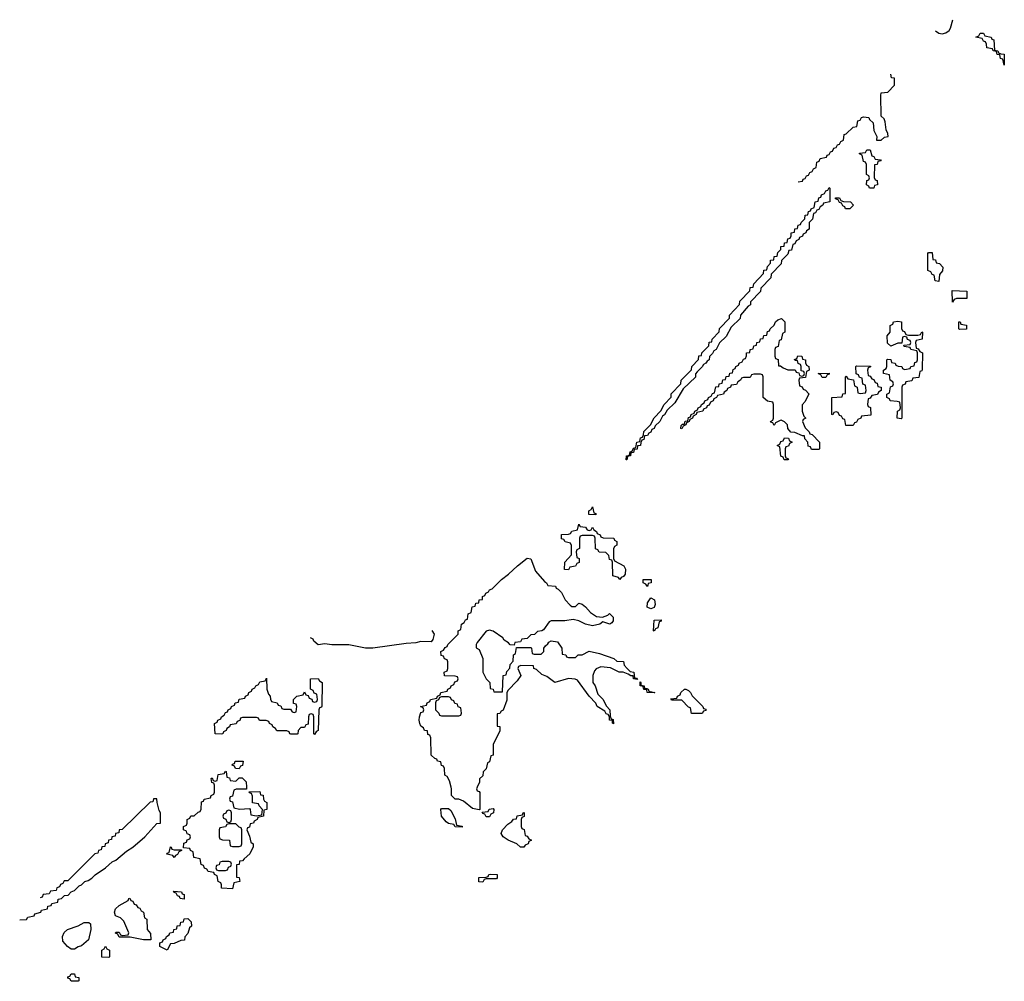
# Model space of a CAD drawing. Header units: inches. Extents: x 2550115 to 2887259, y 311850 to 494471.
# Tile 114 of 115: x 2872570 to 2878311, y 488868 to 494471. Entities that reach past the tile are written whole.
import ezdxf

# ---------------------------------------------------------------- set-up
doc = ezdxf.new("R2010")
doc.units = ezdxf.units.IN
doc.header["$MEASUREMENT"] = 0
doc.layers.add('C8478', color=7, linetype='Continuous')
doc.layers.add('C8479', color=7, linetype='Continuous')

msp = doc.modelspace()

# ---------------------------------------------------------------- linework, layer by layer
at = {"layer": 'C8478', "color": 6}
for points in [[(2873892.1, 490000), (2873892.7, 489987.3), (2873832.7, 489987.3), (2873818, 489982), (2873810, 489946), (2873798, 489942), (2873794, 489930), (2873798, 489918), (2873810, 489914), (2873818, 489878), (2873851.6, 489871.6), (2873910, 489874), (2873914, 489870), (2873918, 489838), (2873950, 489832), (2873982, 489838), (2873986, 489870), (2873966, 489890), (2873962, 489902), (2873927.3, 489907.3), (2873927.3, 489947.3), (2873922, 489962), (2873910, 489966), (2873907.3, 489972.7), (2873970, 489974), (2873974, 489954), (2873990, 489952), (2873991.3, 489930), (2873998, 489918), (2874011, 489909), (2874010.8, 489870), (2873994, 489866), (2873991.3, 489830), (2873958, 489822), (2873954, 489810), (2873938, 489802), (2873934, 489790), (2873914, 489786), (2873910, 489766), (2873898, 489762), (2873894, 489750), (2873910, 489714), (2873918, 489678), (2873932, 489670), (2873931.3, 489651.3), (2873912, 489610), (2873878, 489582), (2873870, 489569), (2873852, 489568), (2873850, 489548), (2873834, 489546), (2873834, 489474), (2873850, 489472), (2873854, 489450), (2873818, 489442), (2873810, 489406), (2873746, 489410), (2873746, 489430), (2873742, 489442), (2873728, 489450), (2873722, 489482), (2873706, 489490), (2873702, 489502), (2873668.4, 489508.4), (2873662, 489522), (2873647.3, 489527.3), (2873642, 489542), (2873628.4, 489548.4), (2873622, 489582), (2873586, 489590), (2873582, 489622), (2873566, 489630), (2873562, 489642), (2873526, 489646), (2873527.3, 489672.7), (2873542, 489678), (2873547.3, 489692.7), (2873562, 489698), (2873566, 489710), (2873562, 489722), (2873547.3, 489727.3), (2873542, 489742), (2873526, 489750), (2873526, 489770), (2873542, 489778), (2873546, 489790), (2873546, 489810), (2873562, 489818), (2873568.4, 489831.6), (2873587.3, 489832.7), (2873610, 489854), (2873622, 489858), (2873628, 489872), (2873630, 489914), (2873642, 489918), (2873646, 489930), (2873682, 489938), (2873686, 489950), (2873702, 489958), (2873706, 489970), (2873706, 490000)], [(2875238.4, 490000), (2875234, 489990), (2875238, 489978), (2875250, 489974), (2875252.7, 489967.3), (2875254, 489870), (2875250, 489868), (2875210, 489875.3), (2875158, 489918), (2875130, 489928.7), (2875109, 489929), (2875088, 489950), (2875088, 489990), (2875085.5, 490000)], [(2872570, 489226), (2872610, 489228), (2872618, 489242), (2872654, 489250), (2872658, 489262), (2872694, 489270), (2872698, 489282), (2872732, 489290), (2872734, 489306), (2872754, 489310), (2872758, 489322), (2872792, 489330), (2872794, 489346), (2872814, 489350), (2872832, 489368), (2872852, 489370), (2872871, 489389), (2872890, 489398), (2872916, 489424), (2872930.6, 489429.4), (2872950, 489448.7), (2872970, 489455.3), (2872990, 489469), (2873010.7, 489489.3), (2873070.5, 489529.5), (2873110, 489564), (2873130, 489574), (2873193.2, 489626.8), (2873230.4, 489649.6), (2873298.8, 489710), (2873370, 489788), (2873392, 489790), (2873391.3, 489850), (2873383.6, 489863.6), (2873371.3, 489910), (2873370, 489932), (2873350, 489932), (2873346, 489914), (2873330, 489912), (2873168, 489752), (2873149.3, 489750.7), (2873147.3, 489732.7), (2873128, 489730), (2873126, 489714), (2873108, 489710), (2873106, 489694), (2873088, 489690), (2873086, 489674), (2873068, 489670), (2873066, 489654), (2873048.8, 489651.1), (2873046, 489634), (2873028.8, 489631.1), (2873026, 489614), (2873008.8, 489611.1), (2872850, 489454), (2872830, 489454), (2872822, 489438), (2872807.3, 489432.7), (2872802, 489418), (2872787.3, 489412.7), (2872782, 489398), (2872750, 489394), (2872742, 489378), (2872707, 489373), (2872702, 489358), (2872690, 489354)]]:
    msp.add_lwpolyline(points, dxfattribs=at)
for points in [[(2873790, 489866), (2873778, 489862), (2873772.7, 489847.3), (2873758, 489842), (2873754, 489830), (2873758, 489818), (2873772.7, 489812.7), (2873778, 489798), (2873790, 489794), (2873802, 489798), (2873806, 489810), (2873806, 489850), (2873802, 489862)], [(2875150, 489766), (2875108.4, 489768.4), (2875102, 489782), (2875070, 489788), (2875056.4, 489796.4), (2875028.7, 489830), (2875026, 489870), (2875030, 489874), (2875070, 489874), (2875083.6, 489863.6), (2875110, 489814), (2875118, 489778), (2875150, 489772)], [(2875290, 489826), (2875282, 489842), (2875270, 489846), (2875267.3, 489852.7), (2875302, 489858), (2875308.4, 489871.6), (2875330, 489874), (2875334, 489870), (2875332, 489850), (2875318, 489842), (2875310, 489826)], [(2875490, 489648.7), (2875469, 489669), (2875418, 489690), (2875389.3, 489709.3), (2875378, 489730), (2875386, 489750), (2875416.4, 489783.6), (2875440.4, 489799.6), (2875450, 489812), (2875466, 489814), (2875470, 489832), (2875502, 489838), (2875506, 489850), (2875512, 489852), (2875511.6, 489828.4), (2875498, 489822), (2875494, 489810), (2875494, 489770), (2875498, 489758), (2875511.6, 489751.6), (2875518, 489718), (2875530, 489714), (2875538, 489698), (2875554, 489690), (2875538, 489682), (2875534, 489670), (2875518, 489662), (2875510, 489648.7)], [(2873830, 489786), (2873790, 489786), (2873778, 489782), (2873770, 489768), (2873738, 489762), (2873734, 489750), (2873734, 489710), (2873738, 489698), (2873752.7, 489692.7), (2873794, 489690), (2873798, 489658), (2873810, 489654), (2873850, 489654), (2873862, 489658), (2873866, 489670), (2873866, 489750), (2873862, 489762), (2873850, 489766)], [(2873470, 489634), (2873514, 489634), (2873514, 489630), (2873498, 489622), (2873490, 489606), (2873478, 489602), (2873470, 489589), (2873462, 489602), (2873428, 489608), (2873430, 489614), (2873442, 489618), (2873448.4, 489651.6), (2873454, 489650), (2873458, 489638)], [(2873790, 489566), (2873750, 489566), (2873738, 489562), (2873732.7, 489547.3), (2873718, 489542), (2873714, 489530), (2873718, 489518), (2873730, 489514), (2873770, 489514), (2873782, 489518), (2873787.3, 489532.7), (2873802, 489538), (2873806, 489550), (2873802, 489562)], [(2875270, 489446), (2875247.3, 489447.3), (2875247.3, 489472.7), (2875290, 489474), (2875302, 489478), (2875306, 489490), (2875312.7, 489492.7), (2875354, 489490), (2875354, 489470), (2875350, 489466), (2875290, 489466), (2875278, 489462)], [(2873530, 489346), (2873506, 489350), (2873502, 489362), (2873490, 489366), (2873482, 489382), (2873470, 489386), (2873467.3, 489392.7), (2873514, 489390), (2873518, 489378), (2873530, 489374)], [(2873330, 489108.7), (2873291, 489109), (2873214, 489126), (2873150, 489126), (2873142, 489142), (2873128, 489148), (2873130, 489154), (2873150, 489154), (2873158, 489138), (2873170, 489134), (2873202, 489138), (2873206, 489150), (2873178, 489218), (2873158, 489238), (2873129.3, 489249.3), (2873122, 489270), (2873129, 489290), (2873149.5, 489310.5), (2873202, 489338), (2873206, 489350), (2873212, 489352), (2873218, 489338), (2873230, 489334), (2873238, 489318), (2873250, 489314), (2873258, 489298), (2873270, 489294), (2873278, 489278), (2873291.6, 489271.6), (2873298, 489238), (2873312, 489230), (2873314, 489170), (2873332.7, 489147.3), (2873334, 489110)], [(2873430, 489048.7), (2873388, 489070), (2873387.3, 489092.7), (2873402, 489098), (2873406, 489110), (2873422, 489118), (2873426, 489130), (2873442, 489138), (2873446, 489150), (2873466, 489154), (2873468, 489170), (2873486, 489174), (2873488.8, 489191.1), (2873506, 489194), (2873510, 489212), (2873526, 489214), (2873528.8, 489231.1), (2873550, 489234), (2873570, 489214), (2873571, 489190), (2873561, 489179), (2873550, 489146), (2873532.7, 489127.3), (2873531.6, 489108.4), (2873510, 489106), (2873470, 489088), (2873450, 489086)], [(2872870, 489055.3), (2872848, 489070), (2872822, 489102), (2872819, 489130), (2872830, 489152), (2872849.3, 489170.7), (2872910, 489191.3), (2872946, 489210), (2872974, 489210), (2872982, 489202), (2872984.7, 489170), (2872970.6, 489109.4), (2872930, 489075.3), (2872910, 489068.7), (2872890, 489055.3)], [(2873090, 489006), (2873048.4, 489008.4), (2873048, 489050), (2873062, 489058), (2873070, 489072), (2873078, 489058), (2873094, 489050), (2873094, 489010)], [(2872870, 488868), (2872862, 488882), (2872850, 488886), (2872850, 488894), (2872862, 488898), (2872870, 488912), (2872890, 488912), (2872894, 488894), (2872914, 488890), (2872914, 488870), (2872910, 488868)]]:
    msp.add_lwpolyline(points, close=True, dxfattribs=at)
at = {"layer": 'C8479', "color": 6}
for points in [[(2877910, 494406), (2877930, 494394), (2877949.3, 494389.3), (2877970, 494395.3), (2877990.7, 494409.3), (2877998, 494422), (2878011.5, 494471.5)], [(2877110, 493526), (2877134, 493530), (2877138, 493542), (2877150, 493546), (2877158, 493562), (2877170, 493566), (2877178, 493582), (2877190, 493586), (2877198, 493602), (2877214, 493610), (2877218, 493642), (2877232.7, 493647.3), (2877238, 493662), (2877274, 493670), (2877278, 493682), (2877290, 493686), (2877298, 493702), (2877310, 493706), (2877318, 493722), (2877330, 493726), (2877338, 493742), (2877350, 493746), (2877358, 493762), (2877374, 493770), (2877378, 493802), (2877390, 493806), (2877430, 493846), (2877451.1, 493848.9), (2877458, 493882), (2877470, 493886), (2877478, 493902), (2877490, 493906), (2877522, 493902), (2877526, 493890), (2877546, 493870), (2877550, 493826), (2877568, 493790), (2877566, 493770), (2877594, 493770), (2877612.7, 493787.3), (2877634, 493790), (2877632, 493808), (2877622, 493830), (2877616, 493876), (2877610, 493894), (2877594, 493910), (2877592, 494030), (2877594, 494046), (2877631.6, 494048.4), (2877671.3, 494090), (2877670.8, 494130), (2877652.7, 494132.7), (2877650, 494154)], [(2875085.5, 490000), (2875076.4, 490036.4), (2875062, 490062), (2875049.2, 490070), (2875047.3, 490107.3), (2875042, 490122), (2875030, 490126), (2875026, 490146), (2875006, 490150), (2875002, 490162), (2874990, 490166), (2874970, 490186), (2874967.3, 490287.3), (2874962, 490302), (2874950, 490306), (2874947.3, 490327.3), (2874930, 490328.7), (2874924.7, 490344.7), (2874910, 490355.3), (2874902.7, 490370), (2874899, 490390), (2874902, 490410), (2874910, 490434), (2874922, 490438), (2874926, 490450), (2874922, 490462), (2874908, 490470), (2874942, 490478), (2874946, 490490), (2874962, 490498), (2874966, 490510), (2875002, 490518), (2875006, 490530), (2875022, 490538), (2875026, 490550), (2875062, 490558), (2875066, 490570), (2875082, 490578), (2875086, 490590), (2875102, 490598), (2875107.3, 490612.7), (2875122, 490618), (2875126, 490630), (2875122, 490642), (2875110, 490646), (2875047.3, 490647.3), (2875046, 490670), (2875062, 490678), (2875066, 490690), (2875066, 490730), (2875062, 490742), (2875047.3, 490747.3), (2875042, 490762), (2875027.3, 490767.3), (2875026, 490790), (2875042, 490798), (2875050, 490814), (2875062, 490818), (2875066, 490830), (2875126, 490890), (2875126, 490910), (2875142, 490918), (2875146, 490950), (2875162, 490958), (2875170, 490974), (2875182, 490978), (2875186, 491010), (2875202, 491018), (2875208, 491050), (2875226, 491054), (2875230, 491071.3), (2875247.3, 491072.7), (2875248.7, 491090), (2875268, 491092), (2875269, 491110), (2875283.1, 491116.9), (2875289, 491130), (2875303.1, 491136.9), (2875309, 491150), (2875325.2, 491154.8), (2875379, 491210), (2875419.6, 491240.4), (2875473.2, 491290), (2875530, 491333), (2875550, 491330.7), (2875577.5, 491257.5), (2875630, 491198), (2875642, 491190), (2875650, 491174), (2875694, 491170), (2875698, 491158), (2875710, 491154), (2875730, 491134), (2875751, 491090), (2875779.6, 491059.6), (2875790, 491052), (2875810, 491052), (2875830, 491071.3), (2875850, 491064.7), (2875870, 491051), (2875898, 491018), (2875933.7, 490993.7), (2875969.2, 490990.8), (2875999, 491001), (2876010, 491011.3), (2876031, 490990), (2876031, 490969), (2876023.6, 490956.4), (2876011, 490949), (2875970, 490962), (2875952, 490950), (2875910, 490939.3), (2875870, 490949.3), (2875830, 490969.2), (2875796.5, 490976.5), (2875749.1, 490969.1), (2875670, 490968.7), (2875658, 490962), (2875623.6, 490916.4), (2875614, 490910), (2875590, 490906), (2875571.6, 490888.4), (2875550, 490886), (2875530, 490866), (2875498, 490862), (2875490, 490846), (2875458, 490842), (2875454, 490826), (2875430, 490828), (2875420.4, 490840.4), (2875395.3, 490855.3), (2875388, 490870), (2875330, 490909), (2875310, 490914), (2875290.8, 490909.2), (2875236.9, 490843.1), (2875231.3, 490830), (2875232, 490812), (2875250, 490802), (2875270.5, 490750), (2875271, 490670), (2875291, 490631), (2875311.3, 490610), (2875314, 490574), (2875331.2, 490571.1), (2875334, 490554), (2875386, 490554), (2875388.7, 490650), (2875406, 490654), (2875410, 490674), (2875427.3, 490692.7), (2875430, 490714), (2875447.3, 490732.7), (2875448.8, 490771.1), (2875462, 490778), (2875466, 490814), (2875550, 490814), (2875554, 490810), (2875558, 490778), (2875570, 490774), (2875610, 490774), (2875626, 490790), (2875626, 490810), (2875636.4, 490823.6), (2875650, 490834), (2875655.3, 490844.7), (2875670, 490852), (2875706, 490846), (2875731, 490810), (2875734, 490774), (2875754, 490770), (2875758, 490758), (2875770, 490754), (2875810, 490754), (2875826, 490770), (2875850, 490771.3), (2875890, 490790.8), (2875950, 490778), (2876034, 490750), (2876052.7, 490732.7), (2876090, 490732), (2876094, 490710), (2876111.3, 490691.3), (2876130, 490674), (2876152, 490670), (2876154, 490634), (2876166, 490634), (2876172.7, 490627.3), (2876148.7, 490630), (2876147.3, 490647.3), (2876132.7, 490647.3), (2876118, 490658), (2876089, 490669), (2876066, 490670), (2876014.6, 490694.6), (2875959.6, 490700.4), (2875931.2, 490688.9), (2875922, 490678), (2875911.3, 490650), (2875911.3, 490610), (2875924.7, 490590), (2875942, 490542), (2875970, 490511.3), (2875991, 490471), (2876011.3, 490450), (2876012.7, 490412.7), (2876018, 490398), (2876030, 490394), (2876031.6, 490368.4), (2876027.3, 490372.7), (2876027.3, 490387.3), (2876009, 490390), (2876008.4, 490408.4), (2876002, 490422), (2875990, 490426), (2875982, 490442), (2875938, 490470), (2875929, 490489), (2875890, 490528.7), (2875822, 490622), (2875809.4, 490629.4), (2875770, 490633.2), (2875690, 490609), (2875643.7, 490643.7), (2875615.1, 490655.1), (2875584, 490684), (2875568, 490690), (2875566, 490706), (2875492.7, 490707.3), (2875478, 490702), (2875474, 490690), (2875491.3, 490650), (2875470, 490618), (2875416.9, 490563.1), (2875411, 490549), (2875410, 490506), (2875390, 490448.7), (2875378, 490442), (2875370, 490428), (2875354, 490426), (2875354, 490354), (2875370, 490352), (2875370, 490326), (2875331, 490250), (2875330, 490186), (2875318, 490182), (2875310, 490146), (2875298, 490142), (2875290, 490106), (2875272, 490088), (2875270, 490066), (2875252, 490048), (2875251.2, 490028.9), (2875238.4, 490000)], [(2874972.4, 490912.4), (2874986, 490890), (2874979.6, 490860.4), (2874970, 490846), (2874910, 490848), (2874879.8, 490840.2), (2874823.5, 490836.5), (2874630, 490809.5), (2874586, 490810), (2874489.5, 490829.5), (2874389.5, 490829.5), (2874350, 490835.3), (2874310, 490828.7), (2874286, 490850), (2874282, 490862), (2874266, 490870)], [(2873706, 490000), (2873706, 490010), (2873702, 490022), (2873690, 490026), (2873686, 490050), (2873692.7, 490052.7), (2873698, 490038), (2873710, 490034), (2873722, 490038), (2873727.3, 490072.7), (2873762, 490078), (2873770, 490092), (2873774, 490090), (2873778, 490058), (2873792.7, 490052.7), (2873798, 490038), (2873830, 490034), (2873850, 490054), (2873867.3, 490052.7), (2873890.8, 490030), (2873892.1, 490000)]]:
    msp.add_lwpolyline(points, dxfattribs=at)
for points in [[(2878310, 494206), (2878302, 494242), (2878290, 494246), (2878286, 494266), (2878270, 494268), (2878266, 494286), (2878246, 494290), (2878242, 494302), (2878210, 494308), (2878208.4, 494328.4), (2878202, 494342), (2878190, 494346), (2878182, 494362), (2878146, 494370), (2878162, 494378), (2878170, 494394), (2878190, 494394), (2878198, 494378), (2878234, 494370), (2878238, 494358), (2878250, 494354), (2878254, 494294), (2878274, 494290), (2878278, 494278), (2878292, 494272), (2878311.3, 494270)], [(2877550, 493489.2), (2877526, 493490), (2877522, 493502), (2877508.7, 493508.7), (2877510, 493534), (2877522, 493538), (2877526, 493550), (2877522, 493562), (2877508.7, 493570), (2877507.3, 493627.3), (2877502, 493642), (2877490, 493646), (2877482, 493682), (2877466, 493690), (2877466, 493694), (2877502, 493698), (2877510, 493714), (2877530, 493714), (2877538, 493678), (2877550, 493674), (2877558, 493658), (2877590, 493654), (2877594, 493650), (2877574, 493646), (2877570, 493628), (2877554, 493626), (2877552.7, 493552.7), (2877558, 493538), (2877570, 493534), (2877571.3, 493510), (2877554, 493506)], [(2876106, 491906), (2876109.1, 491930.9), (2876126, 491934), (2876130, 491954), (2876142, 491958), (2876150, 491974), (2876162, 491978), (2876168, 492010), (2876186, 492014), (2876190, 492034), (2876202, 492038), (2876208, 492052), (2876209.1, 492070.9), (2876248.4, 492111.6), (2876269.1, 492150.9), (2876308.4, 492191.6), (2876328, 492230), (2876368, 492272), (2876369.1, 492290.9), (2876426, 492350), (2876428, 492370), (2876488, 492432), (2876489.1, 492450.9), (2876528, 492492), (2876530, 492512), (2876546, 492514), (2876548, 492530), (2876588, 492572), (2876590, 492592), (2876606, 492594), (2876608, 492610), (2876648, 492652), (2876650, 492672), (2876708, 492732), (2876708.7, 492750), (2876768, 492812), (2876770, 492832), (2876828, 492892), (2876828.7, 492910), (2876847.3, 492912.7), (2876850, 492932), (2876908, 492992), (2876910, 493012), (2876926, 493014), (2876930, 493034), (2876948, 493052), (2876948.7, 493070), (2876967.3, 493072.7), (2876970, 493092), (2876986, 493094), (2876990, 493114), (2877008, 493132), (2877008.7, 493150), (2877027.3, 493152.7), (2877030, 493172), (2877046, 493174), (2877050, 493194), (2877062, 493198), (2877068, 493212), (2877068.7, 493230), (2877087.3, 493232.7), (2877090, 493252), (2877106, 493254), (2877110, 493274), (2877122, 493278), (2877126, 493290), (2877148, 493312), (2877150, 493332), (2877166, 493334), (2877170, 493354), (2877182, 493358), (2877186, 493370), (2877202, 493378), (2877208, 493410), (2877226, 493414), (2877230, 493434), (2877242, 493438), (2877246, 493450), (2877262, 493458), (2877270, 493474), (2877282, 493478), (2877290, 493494), (2877294, 493490), (2877294, 493410), (2877258, 493402), (2877254, 493390), (2877238, 493382), (2877230, 493366), (2877218, 493362), (2877210, 493346), (2877198, 493342), (2877192, 493310), (2877174, 493290), (2877174, 493250), (2877158, 493242), (2877154, 493230), (2877138, 493222), (2877134, 493210), (2877118, 493202), (2877114, 493190), (2877098, 493182), (2877090, 493166), (2877078, 493162), (2877070, 493128), (2877054, 493126), (2877050, 493106), (2877012, 493068), (2877010, 493048), (2876952, 492988), (2876950, 492968), (2876892, 492908), (2876890, 492888), (2876832, 492828), (2876831.3, 492810), (2876818, 492802), (2876774, 492750), (2876772, 492730), (2876719.6, 492680.4), (2876690, 492626), (2876651.3, 492588.7), (2876631.3, 492550), (2876618, 492542), (2876610, 492526), (2876592, 492508), (2876591.3, 492490), (2876578, 492482), (2876571.3, 492470), (2876558, 492462), (2876550, 492448), (2876519.6, 492420.4), (2876511.3, 492408.7), (2876510, 492388), (2876439.6, 492320.4), (2876390, 492238), (2876344.7, 492195.3), (2876330, 492168.7), (2876318, 492162), (2876302, 492130), (2876275.3, 492104.7), (2876270, 492089), (2876256.9, 492083.1), (2876250, 492068.7), (2876238, 492062), (2876230, 492048), (2876214, 492046), (2876210, 492026), (2876198, 492022), (2876191.3, 492008.7), (2876190.5, 491989.5), (2876172, 491988), (2876170, 491968.7), (2876152.7, 491967.3), (2876150, 491948.7), (2876132.7, 491947.3), (2876131.3, 491930), (2876114, 491926), (2876110, 491906)], [(2877410, 493368.7), (2877386, 493370), (2877382, 493382), (2877370, 493386), (2877362, 493402), (2877350, 493406), (2877342, 493422), (2877327.3, 493427.3), (2877327.3, 493432.7), (2877350, 493434), (2877358, 493418), (2877372.7, 493412.7), (2877414, 493410), (2877431.3, 493390)], [(2877930, 492946), (2877908.9, 492948.9), (2877902, 492982), (2877890, 492986), (2877882, 493002), (2877866, 493010), (2877866, 493110), (2877870, 493114), (2877890, 493114), (2877894, 493074), (2877910, 493072), (2877914, 493054), (2877934, 493050), (2877952, 493030), (2877951.6, 493008.4), (2877932.7, 492987.3)], [(2878010, 492826), (2878007.3, 492892.7), (2878092, 492890), (2878092.7, 492847.3), (2878032.7, 492847.3), (2878018, 492842)], [(2876994, 492454), (2877006, 492454), (2877022, 492442), (2877050, 492431.3), (2877092, 492432), (2877098, 492418), (2877114, 492414), (2877118, 492398), (2877130, 492394), (2877142, 492398), (2877146, 492410), (2877142, 492422), (2877126, 492426), (2877126, 492450), (2877122, 492462), (2877108.4, 492468.4), (2877106, 492486), (2877094, 492486), (2877088.8, 492488.9), (2877088, 492492), (2877102, 492498), (2877108, 492512), (2877130, 492511.3), (2877134, 492494), (2877151.3, 492490), (2877152, 492472), (2877158, 492458), (2877172, 492450), (2877174, 492430), (2877158, 492422), (2877152.7, 492387.3), (2877118, 492382), (2877114, 492370), (2877118, 492338), (2877132.7, 492332.7), (2877138, 492318), (2877152.7, 492312.7), (2877172, 492292), (2877150, 492246), (2877132, 492228), (2877132, 492190), (2877142, 492162), (2877154, 492150), (2877138, 492142), (2877134, 492130), (2877150, 492094), (2877174, 492070), (2877178, 492058), (2877190, 492054), (2877234, 492010), (2877234, 491970), (2877230, 491966), (2877187.3, 491967.3), (2877182, 491982), (2877167.3, 491987.3), (2877166, 492010), (2877148.4, 492028.4), (2877146, 492046), (2877134, 492046), (2877090, 492066), (2877067.3, 492067.3), (2877048.4, 492088.4), (2877048, 492110), (2877030, 492128), (2877010, 492138), (2877003.6, 492136.4), (2876978, 492122), (2876970, 492106), (2876962, 492122), (2876950, 492126), (2876948, 492130), (2876962, 492138), (2876966, 492150), (2876966, 492230), (2876962, 492242), (2876930, 492248), (2876906, 492270), (2876906, 492390), (2876902, 492402), (2876890, 492406), (2876850, 492406), (2876838, 492402), (2876830, 492386), (2876790, 492386), (2876778, 492382), (2876774, 492370), (2876758, 492362), (2876750, 492346), (2876718, 492342), (2876714, 492330), (2876698, 492322), (2876694, 492310), (2876678, 492302), (2876674, 492290), (2876638, 492282), (2876634, 492270), (2876618, 492262), (2876614, 492250), (2876598, 492242), (2876590, 492226), (2876578, 492222), (2876574, 492210), (2876558, 492202), (2876554, 492190), (2876518, 492182), (2876514, 492170), (2876498, 492162), (2876494, 492150), (2876478, 492142), (2876474, 492130), (2876458, 492122), (2876454, 492110), (2876438, 492102), (2876430, 492088), (2876426, 492090), (2876427.3, 492107.3), (2876434, 492114), (2876446, 492114), (2876450, 492132), (2876466, 492134), (2876470, 492154), (2876482, 492158), (2876486, 492170), (2876502, 492178), (2876506, 492190), (2876522, 492198), (2876526, 492210), (2876542, 492218), (2876546, 492230), (2876562, 492238), (2876566, 492250), (2876582, 492258), (2876586, 492270), (2876602, 492278), (2876610, 492294), (2876622, 492298), (2876630, 492332), (2876646, 492334), (2876648, 492350), (2876666, 492354), (2876670, 492372), (2876686, 492374), (2876690, 492392), (2876706, 492394), (2876710, 492412), (2876726, 492414), (2876730, 492434), (2876742, 492438), (2876746, 492450), (2876762, 492458), (2876766, 492470), (2876782, 492478), (2876790, 492494), (2876802, 492498), (2876808, 492512), (2876808.7, 492530), (2876827.3, 492532.7), (2876828.7, 492550), (2876847.3, 492552.7), (2876850, 492572), (2876866, 492574), (2876868, 492590), (2876886, 492594), (2876890, 492612), (2876906, 492614), (2876910, 492632), (2876926, 492634), (2876930, 492654), (2876942, 492658), (2876946, 492670), (2876968.8, 492691.1), (2876978, 492710), (2876990, 492722), (2877011.2, 492731.1), (2877031.3, 492710), (2877032, 492650), (2877018, 492642), (2877010, 492606), (2876998, 492602), (2876992.7, 492567.3), (2876978, 492562), (2876974, 492550), (2876974, 492510), (2876978, 492498), (2876992, 492492)], [(2877752.7, 492632.7), (2877807.3, 492632.7), (2877822, 492638), (2877830, 492652), (2877834, 492650), (2877832, 492610), (2877798, 492602), (2877794, 492590), (2877798, 492558), (2877810, 492554), (2877818, 492538), (2877834, 492530), (2877832.7, 492432.7), (2877830, 492426), (2877818, 492422), (2877812.7, 492387.3), (2877778, 492382), (2877772.7, 492367.3), (2877738, 492362), (2877732.7, 492347.3), (2877718, 492342), (2877714, 492330), (2877714, 492150), (2877710, 492146), (2877686, 492150), (2877688.9, 492191.1), (2877702, 492198), (2877706, 492210), (2877702, 492242), (2877687.3, 492247.3), (2877646, 492250), (2877642, 492262), (2877626, 492270), (2877626, 492290), (2877642, 492298), (2877647.3, 492332.7), (2877662, 492338), (2877666, 492350), (2877662, 492362), (2877646, 492370), (2877642, 492402), (2877606, 492410), (2877606, 492430), (2877622, 492438), (2877626, 492450), (2877626, 492490), (2877630, 492494), (2877650, 492491.3), (2877654, 492474), (2877674, 492470), (2877678, 492458), (2877692, 492452), (2877714, 492450), (2877718, 492438), (2877730, 492434), (2877762, 492438), (2877766, 492450), (2877786, 492454), (2877790, 492474), (2877802, 492478), (2877806, 492490), (2877806, 492530), (2877802, 492542), (2877766, 492550), (2877762, 492562), (2877727.3, 492567.3), (2877726, 492574), (2877762, 492578), (2877766, 492590), (2877762, 492602), (2877747.3, 492607.3), (2877742, 492622), (2877730, 492626), (2877718, 492622), (2877714, 492586), (2877690, 492586), (2877650, 492568.7), (2877630, 492586), (2877628, 492630), (2877646, 492650), (2877646, 492690), (2877662, 492698), (2877666, 492710), (2877690, 492714), (2877711.6, 492711.6), (2877712.7, 492672.7), (2877718, 492658), (2877730, 492654), (2877738, 492638)], [(2878050, 492666), (2878046, 492670), (2878046, 492710), (2878054, 492710), (2878058, 492698), (2878090, 492692), (2878090, 492668)], [(2877430, 492106), (2877387.3, 492107.3), (2877382, 492142), (2877370, 492146), (2877362, 492162), (2877350, 492166), (2877342, 492182), (2877330, 492186), (2877318, 492182), (2877311.6, 492168.4), (2877306, 492170), (2877306, 492270), (2877366, 492274), (2877370, 492292), (2877386, 492294), (2877386, 492390), (2877390, 492394), (2877398, 492378), (2877432.7, 492372.7), (2877438, 492338), (2877454, 492330), (2877458, 492298), (2877470, 492294), (2877502, 492298), (2877506, 492310), (2877502, 492342), (2877487.3, 492347.3), (2877482, 492382), (2877467.3, 492387.3), (2877462, 492402), (2877447.3, 492407.3), (2877446, 492450), (2877450, 492454), (2877532, 492452), (2877532, 492448), (2877518, 492442), (2877514, 492430), (2877518, 492398), (2877530, 492394), (2877538, 492378), (2877550, 492374), (2877558, 492358), (2877570, 492354), (2877574, 492334), (2877594, 492330), (2877594, 492310), (2877578, 492302), (2877571.6, 492288.4), (2877538, 492282), (2877530, 492266), (2877518, 492262), (2877514, 492230), (2877518, 492218), (2877531.6, 492211.6), (2877532.7, 492167.3), (2877478, 492162), (2877474, 492150), (2877458, 492142), (2877450, 492126), (2877438, 492122)], [(2877250, 492386), (2877242, 492402), (2877226, 492410), (2877291, 492411), (2877290, 492406), (2877278, 492402), (2877270, 492386)], [(2877050, 491906), (2877027.3, 491907.3), (2877022, 491922), (2877007.3, 491927.3), (2877002, 491982), (2876986, 491990), (2877002, 491998), (2877007.3, 492012.7), (2877022, 492018), (2877030, 492034), (2877052.7, 492032.7), (2877058, 492018), (2877074, 492010), (2877058, 492002), (2877052.7, 491987.3), (2877038, 491982), (2877034, 491970), (2877034, 491930), (2877038, 491918), (2877052.7, 491912.7)], [(2875930, 491586), (2875888.4, 491588.4), (2875888, 491610), (2875902, 491618), (2875910, 491632), (2875918, 491598), (2875930, 491594)], [(2875890, 491494), (2875902, 491498), (2875910, 491514), (2875918, 491498), (2875934, 491490), (2875938, 491478), (2875954, 491470), (2875958, 491458), (2875972.7, 491452.7), (2876034, 491450), (2876038, 491438), (2876052, 491430), (2876052, 491410), (2876038, 491402), (2876032, 491388), (2876032, 491332), (2876038, 491318), (2876092, 491290), (2876102, 491270), (2876099.6, 491240.4), (2876090, 491226), (2876078, 491222), (2876070, 491208.7), (2876062, 491222), (2876028.7, 491230), (2876026, 491310), (2876022, 491322), (2876010, 491326), (2876006, 491350), (2875987.3, 491367.3), (2875948.4, 491368.4), (2875942, 491382), (2875927.3, 491387.3), (2875926, 491450), (2875922, 491462), (2875910, 491466), (2875850, 491466), (2875838, 491462), (2875834, 491450), (2875834, 491390), (2875818, 491382), (2875814, 491370), (2875818, 491338), (2875831.6, 491331.6), (2875831.6, 491308.4), (2875818, 491302), (2875810, 491288), (2875778, 491282), (2875770, 491266), (2875747.3, 491267.3), (2875748, 491310), (2875787.3, 491352.7), (2875787.3, 491407.3), (2875782, 491422), (2875750, 491428), (2875742, 491442), (2875730, 491446), (2875728.8, 491471.1), (2875770, 491474), (2875782, 491478), (2875790, 491492), (2875822, 491498), (2875830, 491532), (2875838, 491518), (2875870, 491514), (2875878, 491498)], [(2876230, 491168), (2876222, 491182), (2876206, 491190), (2876206, 491210), (2876252, 491210), (2876252, 491190), (2876234, 491186)], [(2876250, 491038), (2876228.7, 491048.7), (2876230, 491074), (2876250, 491102), (2876271, 491090), (2876276, 491064), (2876270, 491046)], [(2876270, 490908), (2876266, 490910), (2876270, 490972), (2876310, 490974), (2876310, 490966), (2876298, 490962), (2876291.6, 490928.4), (2876278, 490922)], [(2874110, 490454), (2874150, 490454), (2874158, 490438), (2874170, 490434), (2874182, 490438), (2874186, 490470), (2874182, 490482), (2874167.3, 490487.3), (2874166, 490510), (2874186, 490530), (2874222, 490538), (2874230, 490554), (2874238, 490538), (2874252.7, 490532.7), (2874258, 490518), (2874272.7, 490512.7), (2874278, 490498), (2874290, 490494), (2874302, 490498), (2874306, 490510), (2874302, 490542), (2874287.3, 490547.3), (2874282, 490562), (2874266, 490570), (2874266, 490630), (2874310, 490632), (2874318, 490618), (2874334, 490610), (2874330.9, 490470.9), (2874330, 490466), (2874318, 490462), (2874314, 490450), (2874311.3, 490330), (2874298, 490322), (2874290, 490306), (2874286, 490310), (2874286, 490410), (2874282, 490422), (2874270, 490426), (2874258, 490422), (2874254, 490410), (2874252.7, 490367.3), (2874238, 490362), (2874230, 490346), (2874210, 490346), (2874194, 490330), (2874192, 490310), (2874187.3, 490307.3), (2874152, 490308), (2874146, 490310), (2874142, 490322), (2874127.3, 490327.3), (2874070, 490328), (2874062, 490342), (2874046, 490350), (2874042, 490362), (2874026, 490370), (2874022, 490382), (2874007.3, 490387.3), (2873968.4, 490388.4), (2873962, 490402), (2873950, 490406), (2873870, 490406), (2873858, 490402), (2873852.7, 490387.3), (2873838, 490382), (2873832, 490368), (2873798, 490362), (2873794, 490350), (2873778, 490342), (2873774, 490330), (2873758, 490322), (2873754, 490310), (2873747.3, 490307.3), (2873709.1, 490309.1), (2873706, 490370), (2873722, 490378), (2873726, 490390), (2873742, 490398), (2873746, 490410), (2873762, 490418), (2873770, 490434), (2873782, 490438), (2873786, 490450), (2873802, 490458), (2873806, 490470), (2873822, 490478), (2873826, 490490), (2873846, 490494), (2873848.8, 490511.1), (2873882, 490518), (2873886, 490530), (2873902, 490538), (2873906, 490550), (2873922, 490558), (2873926, 490570), (2873942, 490578), (2873946, 490590), (2873962, 490598), (2873970, 490614), (2874002, 490618), (2874010, 490634), (2874011.3, 490570), (2874021, 490541), (2874031.3, 490530), (2874032, 490512), (2874038, 490498), (2874071.6, 490491.6), (2874078, 490478), (2874092.7, 490472.7), (2874098, 490458)], [(2876214, 490574), (2876226, 490574), (2876234, 490570), (2876238, 490558), (2876274, 490550), (2876270, 490548.7), (2876228, 490550), (2876226, 490566), (2876210, 490568), (2876206, 490586), (2876188.7, 490590), (2876187.3, 490612.7), (2876192.7, 490607.3), (2876192.7, 490592.7), (2876212, 490590)], [(2876488, 490428), (2876482, 490462), (2876470, 490466), (2876430, 490506), (2876370, 490506), (2876366, 490514), (2876402, 490518), (2876406, 490530), (2876422, 490538), (2876426, 490550), (2876446, 490570), (2876454, 490570), (2876470, 490562), (2876482, 490550), (2876491, 490531), (2876554, 490470), (2876558, 490458), (2876570, 490454), (2876570, 490446), (2876558, 490442), (2876550, 490428.7)], [(2875070, 490526), (2875030, 490526), (2875018, 490522), (2875012.7, 490507.3), (2874998, 490502), (2874994, 490490), (2874994, 490450), (2875014, 490430), (2875018, 490418), (2875030, 490414), (2875130, 490414), (2875142, 490418), (2875146, 490430), (2875142, 490462), (2875127.3, 490467.3), (2875122, 490482), (2875107.3, 490487.3), (2875102, 490502), (2875087.3, 490507.3), (2875082, 490522)], [(2873850, 490106), (2873828.4, 490108.4), (2873822, 490122), (2873808, 490128), (2873810, 490134), (2873822, 490138), (2873826, 490150), (2873874, 490150), (2873870, 490126), (2873858, 490122)]]:
    msp.add_lwpolyline(points, close=True, dxfattribs=at)

doc.saveas('drawing.dxf')
